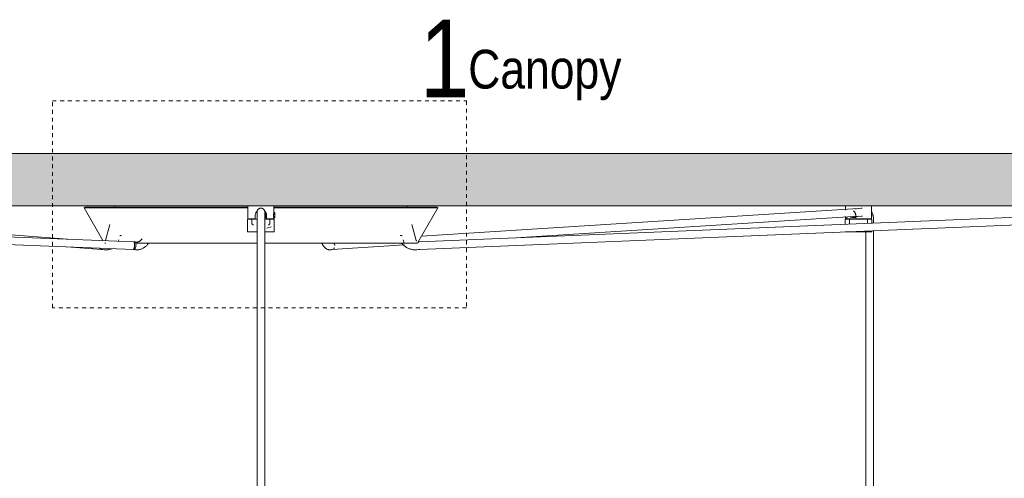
# Model space of a CAD drawing. Header units: millimetres. Extents: x 5395 to 10097, y 397 to 7363.
# Tile 5 of 8: x 6408 to 7169, y 1789 to 2144. Entities that reach past the tile are written whole.
import ezdxf

# ---------------------------------------------------------------- set-up
doc = ezdxf.new("R2010")
doc.units = ezdxf.units.MM
doc.linetypes.add('Dash', pattern=[6, 3, -3])
doc.layers.add('A-ANNO-DIMS', color=7, linetype='Dash', lineweight=9, true_color=0xd2d2d2)
for name, color, linetype, lineweight in [('A-CLNG', 7, 'Continuous', 9), ('E-LITE-EQPM', 7, 'Continuous', 20), ('G-ANNO-TEXT', 7, 'Continuous', 9)]:
    doc.layers.add(name, color=color, linetype=linetype, lineweight=lineweight)
doc.styles.add('Arial Narrow_1', font='ARIALN.TTF', dxfattribs={"height": 60})
doc.styles.add('Arial Narrow_2', font='ARIALN.TTF', dxfattribs={"height": 30})

# ---------------------------------------------------------------- blocks, each defined once
blk = doc.blocks.new('68593-5L_ 68594-5L KOMBO200 - 64314-44-5L SAMBA Black_ribbon beige pendant lamp ø450-5L-712902-Alzado_PDF')
at = {"layer": 'E-LITE-EQPM', "lineweight": 9}
for p, q in [((6495.75, 1972.23), (5852.86, 1997.7)), ((6444.49, 1974.26), (6131.37, 1997.95)), ((6458.28, 1998.89), (6457.42, 1998.39)), ((6457.42, 1998.39), (6471.99, 1973.17)), ((6457.42, 1998.39), (6584.2, 1998.39)), ((6458.28, 1998.89), (6584.16, 1998.89)), ((6481.1, 1999.42), (6480.96, 1998.89)), ((6482, 2000), (6481.86, 2000)), ((6584.11, 2000), (6584.11, 1990)), ((6584.11, 2000), (6594.11, 2000)), ((6591.11, 1995.21), (6591.11, 1995.21)), ((6591.11, 1994.95), (6591.11, 1986.75)), ((6594.11, 2000), (6604.11, 2000)), ((6597.85, 1994.8), (6597.05, 1994)), ((6597.11, 1995.21), (6597.11, 1995.21)), ((6597.11, 1986.75), (6597.11, 1994.95)), ((6597.85, 1990.8), (6597.85, 1994.8)), ((6604.85, 1994.8), (6603.83, 1994.8)), ((6604.11, 1994.8), (6604.11, 2000)), ((6604.12, 1998.39), (6730.8, 1998.39)), ((6604.13, 1998.89), (6729.94, 1998.89)), ((6604.85, 1994.8), (6604.85, 1990.8)), ((6706.22, 2000), (6706.36, 2000)), ((6707.26, 1998.89), (6707.12, 1999.42)), ((6715.3, 1971.57), (6730.8, 1998.39)), ((7333.84, 1997.63), (6716.5, 1972.23)), ((7055.7, 1997.95), (6718.23, 1976.63)), ((6730.8, 1998.39), (6729.94, 1998.89)), ((7045.88, 2000), (7045.88, 1996.77)), ((7065.89, 1990), (7065.89, 2000)), ((5853.01, 1991.69), (6495.51, 1966.24)), ((6583.82, 1989.27), (6583.82, 1979.77)), ((6589.75, 1990), (6584.79, 1990)), ((6587.18, 1990), (6587.18, 1986)), ((6591.06, 1989.77), (6589.05, 1989.77)), ((6589.65, 1989.77), (6591.06, 1989.77)), ((6589.75, 1990), (6589.75, 1992.66)), ((6589.75, 1989.74), (6589.75, 1990)), ((6591.11, 1989.48), (6591.11, 1983.84)), ((6597.07, 1991.58), (6597.85, 1990.8)), ((6597.11, 1983.84), (6597.11, 1989.48)), ((6597.56, 1989.77), (6598.56, 1989.77)), ((6599.17, 1989.77), (6597.56, 1989.77)), ((6597.85, 1990.8), (6598.47, 1990.8)), ((6598.47, 1992.66), (6598.47, 1990)), ((6598.47, 1990), (6598.47, 1989.74)), ((6603.45, 1990), (6598.47, 1990)), ((6601.04, 1986), (6601.04, 1990)), ((6603.61, 1990.8), (6604.85, 1990.8)), ((6604.85, 1993.28), (6603.93, 1993.28)), ((6604.11, 1990), (6604.11, 1990.8)), ((6604.4, 1979.77), (6604.4, 1989.27)), ((6604.85, 1991.52), (6604.85, 1991.82)), ((6716.74, 1966.24), (7334.25, 1991.64)), ((6794.86, 1975.46), (7056.07, 1991.96)), ((7045.59, 1989.27), (7045.59, 1985.77)), ((7045.88, 1991.76), (7045.88, 1990)), ((7046.92, 1990), (7046.29, 1990)), ((7046.92, 1990), (7046.92, 1991.38)), ((7049.13, 1990), (7046.92, 1990)), ((7049.66, 1989.77), (7048.93, 1989.77)), ((7048.95, 1990), (7048.95, 1986)), ((7049.13, 1989.74), (7049.13, 1990)), ((7049.6, 1990.8), (7052.94, 1990.8)), ((7054.52, 1989.77), (7051.65, 1989.77)), ((7053.79, 1992.66), (7053.79, 1990)), ((7065.74, 1990), (7053.79, 1990)), ((7055.76, 1990), (7055.76, 1989.77)), ((7056.01, 1990), (7056.01, 1989.77)), ((7062.64, 1989.73), (7062.64, 1990)), ((7062.82, 1986.48), (7062.82, 1990)), ((7063.66, 1989.77), (7063.44, 1989.77)), ((7066.18, 1986.75), (7066.18, 1989.27)), ((7067.59, 1986.75), (7067.59, 1989.48)), ((6477.36, 1985.46), (6474.08, 1973.22)), ((6583.82, 1979.77), (6591.02, 1979.77)), ((6587.18, 1986), (6588.36, 1985)), ((6591.11, 1983.84), (6591.11, 1580)), ((6597.11, 1580), (6597.11, 1983.84)), ((6597.2, 1979.77), (6604.4, 1979.77)), ((6598.65, 1982.73), (6601.89, 1983.84)), ((6599.86, 1985), (6601.04, 1986)), ((6714.14, 1973.22), (6710.86, 1985.46)), ((7045.63, 1979.77), (7049.56, 1979.77)), ((7049.56, 1979.77), (7066.18, 1979.77)), ((7061.59, 1979.77), (7061.59, 1679.97)), ((7066.18, 1979.77), (7066.18, 1980.61)), ((7067.59, 1680), (7067.59, 1980.67)), ((6473.87, 1971.07), (6474.16, 1971.07)), ((6484.21, 1973.74), (6483.93, 1972.7)), ((6485.94, 1977.09), (6486.2, 1977.09)), ((6497.05, 1972.11), (6495.92, 1972.22)), ((6497.84, 1971.99), (6496.03, 1972.21)), ((6702.16, 1977.09), (6702.34, 1977.09)), ((6704.72, 1971.07), (6704.01, 1973.74)), ((6716.32, 1972.22), (6715.61, 1972.15)), ((6716.34, 1972.22), (6715.61, 1972.15)), ((6444.14, 1968.27), (6470.96, 1966.24)), ((6470.62, 1966.29), (6471.19, 1966.18)), ((6470.8, 1966.25), (6473.07, 1966.03)), ((6495.31, 1966.26), (6497.13, 1966.04)), ((6495.34, 1966.25), (6496.47, 1966.14)), ((6648.41, 1966.08), (6649.42, 1966.3)), ((6648.56, 1966.16), (6649.28, 1966.27)), ((6649.01, 1966.24), (6704.95, 1969.77)), ((6714.66, 1966.03), (6716.92, 1966.25)), ((6715.86, 1966.14), (6716.93, 1966.25))]:
    blk.add_line(p, q, dxfattribs=at)
at = {"layer": 'E-LITE-EQPM', "lineweight": 9, "flags": 128}
for points in [[(6481.1, 1999.42), (6481.11, 1999.45), (6481.12, 1999.48), (6481.13, 1999.51), (6481.14, 1999.54), (6481.15, 1999.57), (6481.17, 1999.6), (6481.18, 1999.62), (6481.2, 1999.65), (6481.22, 1999.67), (6481.24, 1999.7), (6481.26, 1999.72), (6481.28, 1999.75), (6481.3, 1999.77), (6481.32, 1999.79), (6481.35, 1999.81), (6481.37, 1999.83), (6481.39, 1999.85), (6481.42, 1999.87), (6481.45, 1999.89), (6481.47, 1999.9), (6481.5, 1999.92), (6481.53, 1999.93), (6481.56, 1999.94), (6481.59, 1999.95), (6481.62, 1999.96), (6481.65, 1999.97), (6481.68, 1999.98), (6481.71, 1999.99), (6481.74, 1999.99), (6481.77, 2000), (6481.8, 2000), (6481.83, 2000), (6481.85, 2000)], [(6538.29, 1999.99), (6538.32, 2000), (6538.34, 2000), (6538.36, 2000)], [(6591.11, 1995.21), (6591.11, 1995.33), (6591.12, 1995.45), (6591.13, 1995.57), (6591.15, 1995.69), (6591.17, 1995.81), (6591.2, 1995.93), (6591.23, 1996.04), (6591.26, 1996.16), (6591.3, 1996.27), (6591.35, 1996.38), (6591.39, 1996.49), (6591.45, 1996.6), (6591.51, 1996.7), (6591.57, 1996.81), (6591.63, 1996.91), (6591.7, 1997.01), (6591.78, 1997.1), (6591.85, 1997.19), (6591.93, 1997.28), (6592.02, 1997.37), (6592.11, 1997.45), (6592.2, 1997.53), (6592.29, 1997.6), (6592.39, 1997.67), (6592.49, 1997.74), (6592.59, 1997.8), (6592.7, 1997.86), (6592.8, 1997.91), (6592.91, 1997.96), (6593.02, 1998.01), (6593.13, 1998.05), (6593.25, 1998.09), (6593.36, 1998.12), (6593.48, 1998.15), (6593.6, 1998.17), (6593.72, 1998.19), (6593.84, 1998.2), (6593.96, 1998.21), (6594.08, 1998.21), (6594.11, 1998.21)], [(6591.11, 1995.21), (6591.11, 1995.13), (6591.11, 1995.04), (6591.11, 1994.94), (6591.11, 1994.83), (6591.11, 1994.72), (6591.11, 1994.59), (6591.11, 1994.46), (6591.11, 1994.32), (6591.11, 1994.17), (6591.11, 1994.01), (6591.11, 1993.85), (6591.11, 1993.68), (6591.11, 1993.5), (6591.11, 1993.32), (6591.11, 1993.13), (6591.11, 1992.93), (6591.11, 1992.73), (6591.11, 1992.53), (6591.11, 1992.31), (6591.11, 1992.1), (6591.11, 1991.88), (6591.11, 1991.66), (6591.11, 1991.43), (6591.11, 1991.2), (6591.11, 1990.96), (6591.11, 1990.73), (6591.11, 1990.49), (6591.11, 1990.25), (6591.11, 1990.01), (6591.11, 1989.77), (6591.11, 1989.53), (6591.11, 1989.48)], [(6591.11, 1994.62), (6591.11, 1995.02), (6591.11, 1995.2), (6591.11, 1995.21)], [(6594.11, 1998.21), (6594.23, 1998.21), (6594.35, 1998.2), (6594.47, 1998.19), (6594.59, 1998.18), (6594.71, 1998.15), (6594.82, 1998.13), (6594.94, 1998.1), (6595.05, 1998.06), (6595.17, 1998.02), (6595.28, 1997.98), (6595.39, 1997.93), (6595.49, 1997.88), (6595.6, 1997.82), (6595.7, 1997.76), (6595.8, 1997.69), (6595.9, 1997.62), (6596, 1997.55), (6596.09, 1997.47), (6596.18, 1997.39), (6596.26, 1997.3), (6596.34, 1997.22), (6596.42, 1997.13), (6596.5, 1997.03), (6596.57, 1996.93), (6596.63, 1996.84), (6596.7, 1996.73), (6596.75, 1996.63), (6596.81, 1996.52), (6596.86, 1996.41), (6596.91, 1996.3), (6596.95, 1996.19), (6596.98, 1996.07), (6597.02, 1995.96), (6597.04, 1995.84), (6597.07, 1995.72), (6597.08, 1995.61), (6597.1, 1995.49), (6597.11, 1995.37), (6597.11, 1995.25), (6597.11, 1995.21)], [(6597.11, 1995.21), (6597.11, 1995.11), (6597.11, 1994.78), (6597.11, 1994.62)], [(6597.11, 1989.48), (6597.11, 1989.73), (6597.11, 1989.97), (6597.11, 1990.21), (6597.11, 1990.45), (6597.11, 1990.68), (6597.11, 1990.92), (6597.11, 1991.15), (6597.11, 1991.38), (6597.11, 1991.61), (6597.11, 1991.84), (6597.11, 1992.06), (6597.11, 1992.27), (6597.11, 1992.49), (6597.11, 1992.69), (6597.11, 1992.89), (6597.11, 1993.09), (6597.11, 1993.28), (6597.11, 1993.47), (6597.11, 1993.65), (6597.11, 1993.82), (6597.11, 1993.98), (6597.11, 1994.14), (6597.11, 1994.29), (6597.11, 1994.43), (6597.11, 1994.57), (6597.11, 1994.69), (6597.11, 1994.81), (6597.11, 1994.92), (6597.11, 1995.02), (6597.11, 1995.11), (6597.11, 1995.2), (6597.11, 1995.21)], [(6649.86, 2000), (6649.88, 2000), (6649.9, 2000), (6649.93, 1999.99)], [(6706.36, 2000), (6706.4, 2000), (6706.43, 2000), (6706.46, 1999.99), (6706.49, 1999.99), (6706.52, 1999.98), (6706.55, 1999.98), (6706.58, 1999.97), (6706.61, 1999.96), (6706.64, 1999.95), (6706.67, 1999.94), (6706.7, 1999.93), (6706.73, 1999.91), (6706.75, 1999.9), (6706.78, 1999.88), (6706.81, 1999.86), (6706.83, 1999.85), (6706.86, 1999.83), (6706.88, 1999.81), (6706.9, 1999.79), (6706.92, 1999.76), (6706.95, 1999.74), (6706.97, 1999.72), (6706.99, 1999.69), (6707, 1999.67), (6707.02, 1999.64), (6707.04, 1999.61), (6707.05, 1999.59), (6707.07, 1999.56), (6707.08, 1999.53), (6707.09, 1999.5), (6707.1, 1999.47), (6707.11, 1999.44), (6707.12, 1999.42)], [(7058.74, 1998.12), (7057.97, 1998.1), (7054.43, 1997.75), (7053.22, 1997.58)], [(7065.72, 1995.82), (7065.9, 1995.57), (7066.07, 1995.31), (7066.22, 1995.05), (7066.37, 1994.78), (7066.5, 1994.5), (7066.63, 1994.22), (7066.75, 1993.94), (7066.87, 1993.65), (7066.97, 1993.36), (7067.06, 1993.06), (7067.15, 1992.77), (7067.23, 1992.46), (7067.3, 1992.16), (7067.36, 1991.85), (7067.42, 1991.55), (7067.47, 1991.24), (7067.51, 1990.92), (7067.54, 1990.61), (7067.56, 1990.3), (7067.58, 1989.98), (7067.59, 1989.67), (7067.59, 1989.48)], [(6583.82, 1989.27), (6583.82, 1989.29), (6583.82, 1989.31), (6583.82, 1989.33), (6583.82, 1989.35), (6583.83, 1989.37), (6583.83, 1989.39), (6583.84, 1989.41), (6583.84, 1989.43), (6583.85, 1989.45), (6583.86, 1989.47), (6583.86, 1989.48), (6583.87, 1989.5), (6583.88, 1989.52), (6583.89, 1989.54), (6583.9, 1989.55), (6583.92, 1989.57), (6583.93, 1989.59), (6583.94, 1989.6), (6583.96, 1989.62), (6583.97, 1989.63), (6583.98, 1989.65), (6584, 1989.66), (6584.02, 1989.67), (6584.03, 1989.68), (6584.05, 1989.69), (6584.07, 1989.7), (6584.08, 1989.71), (6584.1, 1989.72), (6584.12, 1989.73), (6584.14, 1989.74), (6584.16, 1989.75), (6584.18, 1989.75), (6584.2, 1989.76), (6584.22, 1989.76), (6584.24, 1989.77), (6584.26, 1989.77), (6584.28, 1989.77), (6584.3, 1989.77), (6584.32, 1989.77), (6584.32, 1989.77)], [(6591.03, 1989.77), (6590.66, 1989.77), (6590.3, 1989.77), (6589.94, 1989.77), (6589.59, 1989.77), (6589.25, 1989.77), (6588.91, 1989.77), (6588.58, 1989.77), (6588.26, 1989.77), (6587.95, 1989.77), (6587.65, 1989.77), (6587.37, 1989.77), (6587.09, 1989.77), (6586.82, 1989.77), (6586.57, 1989.77), (6586.32, 1989.77), (6586.09, 1989.77), (6585.87, 1989.77), (6585.67, 1989.77), (6585.48, 1989.77), (6585.3, 1989.77), (6585.14, 1989.77), (6584.99, 1989.77), (6584.85, 1989.77), (6584.73, 1989.77), (6584.63, 1989.77), (6584.54, 1989.77), (6584.46, 1989.77), (6584.4, 1989.77), (6584.36, 1989.77), (6584.33, 1989.77), (6584.32, 1989.77), (6584.32, 1989.77)], [(6584.32, 1989.77), (6584.33, 1989.77), (6584.35, 1989.77), (6584.39, 1989.77), (6584.45, 1989.77), (6584.52, 1989.77), (6584.6, 1989.77), (6584.7, 1989.77), (6584.82, 1989.77), (6584.95, 1989.77), (6585.09, 1989.77), (6585.25, 1989.77), (6585.43, 1989.77), (6585.61, 1989.77), (6585.82, 1989.77), (6586.03, 1989.77), (6586.26, 1989.77), (6586.5, 1989.77), (6586.75, 1989.77), (6587.01, 1989.77), (6587.29, 1989.77), (6587.47, 1989.77)], [(6589.84, 1989.77), (6590.2, 1989.77), (6590.56, 1989.77), (6590.93, 1989.77), (6591.11, 1989.77)], [(6603.9, 1989.77), (6603.89, 1989.77), (6603.87, 1989.77), (6603.83, 1989.77), (6603.77, 1989.77), (6603.7, 1989.77), (6603.62, 1989.77), (6603.52, 1989.77), (6603.4, 1989.77), (6603.27, 1989.77), (6603.12, 1989.77), (6602.96, 1989.77), (6602.79, 1989.77), (6602.6, 1989.77), (6602.4, 1989.77), (6602.19, 1989.77), (6601.96, 1989.77), (6601.72, 1989.77), (6601.47, 1989.77), (6601.2, 1989.77), (6600.93, 1989.77), (6600.64, 1989.77), (6600.35, 1989.77), (6600.04, 1989.77), (6599.72, 1989.77), (6599.4, 1989.77), (6599.06, 1989.77), (6598.72, 1989.77), (6598.37, 1989.77), (6598.02, 1989.77), (6597.66, 1989.77), (6597.29, 1989.77), (6597.1, 1989.77)], [(6597.19, 1989.77), (6597.56, 1989.77), (6597.92, 1989.77), (6598.28, 1989.77), (6598.47, 1989.77)], [(6600.85, 1989.77), (6601.13, 1989.77), (6601.4, 1989.77), (6601.65, 1989.77), (6601.9, 1989.77), (6602.13, 1989.77), (6602.35, 1989.77), (6602.55, 1989.77), (6602.74, 1989.77), (6602.92, 1989.77), (6603.08, 1989.77), (6603.23, 1989.77), (6603.37, 1989.77), (6603.49, 1989.77), (6603.59, 1989.77), (6603.68, 1989.77), (6603.75, 1989.77), (6603.81, 1989.77), (6603.86, 1989.77), (6603.88, 1989.77), (6603.9, 1989.77), (6603.9, 1989.77)], [(6603.9, 1989.77), (6603.92, 1989.77), (6603.94, 1989.77), (6603.96, 1989.77), (6603.98, 1989.77), (6604, 1989.76), (6604.02, 1989.76), (6604.04, 1989.75), (6604.06, 1989.75), (6604.08, 1989.74), (6604.09, 1989.73), (6604.11, 1989.73), (6604.13, 1989.72), (6604.15, 1989.71), (6604.17, 1989.7), (6604.18, 1989.69), (6604.2, 1989.67), (6604.21, 1989.66), (6604.23, 1989.65), (6604.24, 1989.64), (6604.26, 1989.62), (6604.27, 1989.61), (6604.29, 1989.59), (6604.3, 1989.58), (6604.31, 1989.56), (6604.32, 1989.54), (6604.33, 1989.52), (6604.34, 1989.51), (6604.35, 1989.49), (6604.36, 1989.47), (6604.37, 1989.45), (6604.37, 1989.43), (6604.38, 1989.41), (6604.39, 1989.39), (6604.39, 1989.38), (6604.39, 1989.36), (6604.4, 1989.34), (6604.4, 1989.32), (6604.4, 1989.3), (6604.4, 1989.27), (6604.4, 1989.27)], [(7045.59, 1989.27), (7045.59, 1989.29), (7045.59, 1989.31), (7045.6, 1989.33), (7045.6, 1989.35), (7045.6, 1989.37), (7045.61, 1989.39), (7045.61, 1989.41), (7045.62, 1989.43), (7045.62, 1989.45), (7045.63, 1989.47), (7045.64, 1989.48), (7045.65, 1989.5), (7045.66, 1989.52), (7045.67, 1989.54), (7045.68, 1989.55), (7045.69, 1989.57), (7045.7, 1989.59), (7045.72, 1989.6), (7045.73, 1989.62), (7045.75, 1989.63), (7045.76, 1989.65), (7045.78, 1989.66), (7045.79, 1989.67), (7045.81, 1989.68), (7045.82, 1989.69), (7045.84, 1989.7), (7045.86, 1989.71), (7045.88, 1989.72), (7045.9, 1989.73), (7045.91, 1989.74), (7045.93, 1989.75), (7045.95, 1989.75), (7045.97, 1989.76), (7045.99, 1989.76), (7046.01, 1989.77), (7046.03, 1989.77), (7046.05, 1989.77), (7046.07, 1989.77), (7046.09, 1989.77), (7046.1, 1989.77)], [(7049.87, 1989.77), (7049.57, 1989.77), (7049.27, 1989.77), (7048.99, 1989.77), (7048.72, 1989.77), (7048.46, 1989.77), (7048.21, 1989.77), (7047.97, 1989.77), (7047.75, 1989.77), (7047.54, 1989.77), (7047.34, 1989.77), (7047.16, 1989.77), (7046.99, 1989.77), (7046.83, 1989.77), (7046.69, 1989.77), (7046.56, 1989.77), (7046.45, 1989.77), (7046.35, 1989.77), (7046.27, 1989.77), (7046.21, 1989.77), (7046.16, 1989.77), (7046.12, 1989.77), (7046.1, 1989.77), (7046.1, 1989.77)], [(7046.1, 1989.77), (7046.1, 1989.77), (7046.13, 1989.77), (7046.17, 1989.77), (7046.22, 1989.77), (7046.29, 1989.77), (7046.38, 1989.77), (7046.48, 1989.77), (7046.59, 1989.77), (7046.72, 1989.77), (7046.87, 1989.77), (7047.03, 1989.77), (7047.2, 1989.77), (7047.39, 1989.77), (7047.59, 1989.77), (7047.81, 1989.77), (7048.03, 1989.77), (7048.27, 1989.77), (7048.53, 1989.77), (7048.79, 1989.77), (7049.07, 1989.77)], [(7065.67, 1989.77), (7065.67, 1989.77), (7065.64, 1989.77), (7065.6, 1989.77), (7065.55, 1989.77), (7065.48, 1989.77), (7065.39, 1989.77), (7065.29, 1989.77), (7065.18, 1989.77), (7065.05, 1989.77), (7064.9, 1989.77), (7064.74, 1989.77), (7064.57, 1989.77), (7064.38, 1989.77), (7064.18, 1989.77), (7063.96, 1989.77), (7063.74, 1989.77), (7063.5, 1989.77), (7063.24, 1989.77), (7062.98, 1989.77), (7062.7, 1989.77), (7062.42, 1989.77), (7062.12, 1989.77), (7061.81, 1989.77), (7061.5, 1989.77), (7061.17, 1989.77), (7060.84, 1989.77), (7060.5, 1989.77), (7060.15, 1989.77), (7059.79, 1989.77), (7059.43, 1989.77), (7059.06, 1989.77), (7058.69, 1989.77), (7058.31, 1989.77), (7057.93, 1989.77), (7057.55, 1989.77), (7057.16, 1989.77), (7056.77, 1989.77), (7056.38, 1989.77), (7055.99, 1989.77), (7055.6, 1989.77), (7055.21, 1989.77), (7054.82, 1989.77), (7054.43, 1989.77), (7054.04, 1989.77), (7053.66, 1989.77), (7053.28, 1989.77), (7052.91, 1989.77), (7052.54, 1989.77), (7052.17, 1989.77), (7051.81, 1989.77), (7051.46, 1989.77), (7051.11, 1989.77), (7050.78, 1989.77), (7050.45, 1989.77), (7050.12, 1989.77), (7049.87, 1989.77)], [(7059.15, 1992.14), (7058.36, 1992.11), (7055.2, 1991.8), (7054.13, 1991.65)], [(7062.78, 1989.77), (7063.05, 1989.77), (7063.31, 1989.77)], [(7063.59, 1989.77), (7063.8, 1989.77), (7064.02, 1989.77), (7064.23, 1989.77), (7064.43, 1989.77), (7064.61, 1989.77), (7064.78, 1989.77), (7064.94, 1989.77), (7065.08, 1989.77), (7065.21, 1989.77), (7065.32, 1989.77), (7065.42, 1989.77), (7065.5, 1989.77), (7065.56, 1989.77), (7065.61, 1989.77), (7065.65, 1989.77), (7065.67, 1989.77), (7065.67, 1989.77)], [(7065.67, 1989.77), (7065.69, 1989.77), (7065.71, 1989.77), (7065.73, 1989.77), (7065.75, 1989.77), (7065.77, 1989.76), (7065.79, 1989.76), (7065.81, 1989.75), (7065.83, 1989.75), (7065.85, 1989.74), (7065.87, 1989.73), (7065.89, 1989.73), (7065.91, 1989.72), (7065.92, 1989.71), (7065.94, 1989.7), (7065.96, 1989.69), (7065.97, 1989.67), (7065.99, 1989.66), (7066.01, 1989.65), (7066.02, 1989.64), (7066.04, 1989.62), (7066.05, 1989.61), (7066.06, 1989.59), (7066.07, 1989.58), (7066.09, 1989.56), (7066.1, 1989.54), (7066.11, 1989.52), (7066.12, 1989.51), (7066.13, 1989.49), (7066.14, 1989.47), (7066.14, 1989.45), (7066.15, 1989.43), (7066.16, 1989.41), (7066.16, 1989.39), (7066.17, 1989.38), (7066.17, 1989.36), (7066.17, 1989.34), (7066.18, 1989.32), (7066.18, 1989.3), (7066.18, 1989.27), (7066.18, 1989.27)], [(6473.78, 1971.07), (6473.74, 1971.07), (6473.7, 1971.07), (6473.66, 1971.08), (6473.62, 1971.08), (6473.58, 1971.09), (6473.54, 1971.1), (6473.5, 1971.11), (6473.46, 1971.12), (6473.42, 1971.13), (6473.39, 1971.15)], [(6473.61, 1972.86), (6473.63, 1972.86), (6473.65, 1972.86), (6473.66, 1972.86), (6473.68, 1972.86), (6473.7, 1972.87), (6473.72, 1972.87), (6473.74, 1972.87), (6473.76, 1972.88), (6473.78, 1972.89), (6473.8, 1972.89), (6473.81, 1972.9)], [(6473.93, 1971.07), (6473.78, 1971.07), (6473.78, 1971.07)], [(6474.03, 1973.1), (6474.04, 1973.11), (6474.05, 1973.13), (6474.05, 1973.15), (6474.06, 1973.17), (6474.07, 1973.19), (6474.07, 1973.2), (6474.08, 1973.22)], [(6485.09, 1976.71), (6485.11, 1976.74), (6485.14, 1976.77), (6485.17, 1976.8), (6485.19, 1976.83), (6485.22, 1976.86), (6485.25, 1976.88), (6485.28, 1976.9), (6485.32, 1976.93), (6485.35, 1976.95), (6485.38, 1976.97), (6485.42, 1976.98), (6485.45, 1977), (6485.49, 1977.02), (6485.52, 1977.03), (6485.56, 1977.04), (6485.6, 1977.05), (6485.64, 1977.06), (6485.67, 1977.07), (6485.71, 1977.08), (6485.75, 1977.08), (6485.79, 1977.09), (6485.83, 1977.09)], [(6486.41, 1977.09), (6486.06, 1977.09), (6485.88, 1977.09)], [(6497.59, 1971.07), (6500.54, 1971.07), (6503.64, 1971.07), (6506.89, 1971.07), (6510.27, 1971.07), (6513.79, 1971.07), (6517.44, 1971.07), (6521.21, 1971.07), (6525.1, 1971.07), (6529.09, 1971.07), (6533.19, 1971.07), (6537.39, 1971.07), (6541.68, 1971.07), (6546.05, 1971.07), (6550.51, 1971.07), (6555.03, 1971.07), (6559.61, 1971.07), (6564.25, 1971.07), (6568.93, 1971.07), (6573.66, 1971.07), (6578.41, 1971.07), (6583.2, 1971.07), (6588, 1971.07), (6591.11, 1971.07)], [(6498.27, 1971.97), (6498.09, 1971.97), (6497.91, 1971.99), (6497.84, 1971.99)], [(6502.22, 1974.49), (6502.06, 1974.26), (6501.9, 1974.03), (6501.73, 1973.82), (6501.56, 1973.62), (6501.39, 1973.44), (6501.21, 1973.26), (6501.03, 1973.1), (6500.85, 1972.94), (6500.66, 1972.8), (6500.48, 1972.67), (6500.29, 1972.56), (6500.1, 1972.45), (6499.92, 1972.36), (6499.73, 1972.27), (6499.55, 1972.2), (6499.36, 1972.14), (6499.18, 1972.08), (6498.99, 1972.04), (6498.81, 1972.01), (6498.63, 1971.99), (6498.44, 1971.97), (6498.27, 1971.97)], [(6498.27, 1965.97), (6498.76, 1965.98), (6499.25, 1966.02), (6499.74, 1966.08), (6500.22, 1966.17), (6500.7, 1966.28), (6501.17, 1966.42), (6501.63, 1966.57), (6502.09, 1966.75), (6502.54, 1966.96), (6502.98, 1967.18), (6503.4, 1967.43), (6503.82, 1967.69), (6504.22, 1967.97), (6504.62, 1968.28), (6505, 1968.59), (6505.36, 1968.93), (6505.72, 1969.28), (6506.06, 1969.65), (6506.38, 1970.03), (6506.69, 1970.42), (6506.99, 1970.83), (6507.16, 1971.08)], [(6597.11, 1971.07), (6598.92, 1971.07), (6603.73, 1971.07), (6608.51, 1971.07), (6613.28, 1971.07), (6618.02, 1971.07), (6622.71, 1971.07), (6627.36, 1971.07), (6631.96, 1971.07), (6636.5, 1971.07), (6640.97, 1971.07), (6645.36, 1971.07), (6649.68, 1971.07), (6653.9, 1971.07), (6658.03, 1971.07), (6662.05, 1971.07), (6665.97, 1971.07), (6669.77, 1971.07), (6673.46, 1971.07), (6677.01, 1971.07), (6680.43, 1971.07), (6683.71, 1971.07), (6686.86, 1971.07), (6689.85, 1971.07), (6692.69, 1971.07), (6695.37, 1971.07), (6697.89, 1971.07), (6700.24, 1971.07), (6702.42, 1971.07), (6704.43, 1971.07), (6706.27, 1971.07), (6707.92, 1971.07), (6709.39, 1971.07), (6710.68, 1971.07), (6711.78, 1971.07), (6712.69, 1971.07), (6713.42, 1971.07), (6713.95, 1971.07), (6714.29, 1971.07), (6714.44, 1971.07), (6714.44, 1971.07)], [(6647.34, 1965.97), (6646.88, 1965.99), (6646.42, 1966.05), (6645.98, 1966.16), (6645.55, 1966.3), (6645.14, 1966.47), (6644.76, 1966.67), (6644.39, 1966.89), (6644.05, 1967.13), (6643.73, 1967.39), (6643.43, 1967.67), (6643.15, 1967.96), (6642.88, 1968.27), (6642.63, 1968.58), (6642.39, 1968.91), (6642.17, 1969.24), (6641.96, 1969.59), (6641.76, 1969.95), (6641.57, 1970.31), (6641.39, 1970.69), (6641.23, 1971.07)], [(6702.27, 1977.09), (6702.02, 1977.09), (6701.77, 1977.09)], [(6702.4, 1977.09), (6702.44, 1977.09), (6702.48, 1977.08), (6702.52, 1977.08), (6702.55, 1977.07), (6702.59, 1977.06), (6702.63, 1977.05), (6702.67, 1977.04), (6702.7, 1977.03), (6702.74, 1977.01), (6702.78, 1977), (6702.81, 1976.98), (6702.85, 1976.96), (6702.88, 1976.94), (6702.91, 1976.92), (6702.94, 1976.9), (6702.97, 1976.87), (6703, 1976.85), (6703.03, 1976.82), (6703.06, 1976.79), (6703.09, 1976.77), (6703.11, 1976.74), (6703.14, 1976.71)], [(6703.01, 1970.97), (6703.37, 1970.55), (6703.73, 1970.15), (6704.12, 1969.76), (6704.51, 1969.39), (6704.93, 1969.04), (6705.35, 1968.7), (6705.79, 1968.38), (6706.24, 1968.07), (6706.71, 1967.79), (6707.18, 1967.52), (6707.66, 1967.28), (6708.16, 1967.05), (6708.66, 1966.85), (6709.17, 1966.66), (6709.69, 1966.5), (6710.21, 1966.36), (6710.74, 1966.24), (6711.27, 1966.14), (6711.81, 1966.07), (6712.35, 1966.01), (6712.89, 1965.98), (6713.4, 1965.97)], [(6714.44, 1971.07), (6714.35, 1971.07), (6714.06, 1971.07), (6713.58, 1971.07), (6712.91, 1971.07), (6712.04, 1971.07), (6710.99, 1971.07), (6709.76, 1971.07), (6708.33, 1971.07), (6707.63, 1971.07)], [(6714.14, 1973.22), (6714.15, 1973.2), (6714.15, 1973.18), (6714.16, 1973.16), (6714.17, 1973.14), (6714.17, 1973.13), (6714.18, 1973.11), (6714.19, 1973.09), (6714.2, 1973.08), (6714.21, 1973.06), (6714.23, 1973.04), (6714.24, 1973.03), (6714.25, 1973.01), (6714.27, 1973), (6714.28, 1972.99), (6714.29, 1972.97), (6714.31, 1972.96), (6714.32, 1972.95), (6714.34, 1972.94), (6714.36, 1972.93), (6714.37, 1972.92), (6714.39, 1972.91), (6714.41, 1972.9), (6714.43, 1972.89), (6714.44, 1972.88), (6714.46, 1972.88), (6714.48, 1972.87), (6714.5, 1972.87), (6714.52, 1972.86), (6714.54, 1972.86), (6714.56, 1972.86), (6714.58, 1972.86), (6714.6, 1972.86), (6714.61, 1972.86)], [(6715.3, 1971.57), (6715.28, 1971.53), (6715.26, 1971.5), (6715.24, 1971.47), (6715.21, 1971.44), (6715.19, 1971.4), (6715.16, 1971.38), (6715.13, 1971.35), (6715.1, 1971.32), (6715.07, 1971.29), (6715.04, 1971.27), (6715.01, 1971.25), (6714.98, 1971.22), (6714.94, 1971.2), (6714.91, 1971.18), (6714.87, 1971.17), (6714.84, 1971.15), (6714.8, 1971.14), (6714.76, 1971.12), (6714.72, 1971.11), (6714.69, 1971.1), (6714.65, 1971.09), (6714.61, 1971.08), (6714.57, 1971.08), (6714.53, 1971.07), (6714.49, 1971.07), (6714.45, 1971.07), (6714.44, 1971.07)], [(6473.07, 1966.03), (6473.61, 1965.99), (6474.15, 1965.97), (6474.34, 1965.97)], [(6474.34, 1965.97), (6474.88, 1965.98), (6475.42, 1966.01), (6475.96, 1966.07), (6476.5, 1966.15), (6477.03, 1966.25), (6477.56, 1966.37), (6478.09, 1966.51), (6478.61, 1966.68), (6479.12, 1966.86)], [(6497.13, 1966.04), (6497.62, 1965.99), (6498.11, 1965.97), (6498.27, 1965.97)], [(6647.34, 1965.97), (6647.8, 1965.99), (6648.26, 1966.05), (6648.41, 1966.08)], [(6713.4, 1965.97), (6713.94, 1965.98), (6714.48, 1966.01), (6714.66, 1966.03)]]:
    blk.add_lwpolyline(points, dxfattribs=at)
at = {"layer": 'E-LITE-EQPM', "lineweight": 9}
for centre, major_axis, ratio, start_param, end_param in [((6594.11, 1994.95), (-3, 0), 0.999241, 6.161359, 6.283185), ((6594.11, 1994.62), (-3, 0), 0.99562, 6.168765, 6.256783), ((6594.11, 1994.95), (-3, 0), 0.999241, 0.000002, 0.087701), ((6594.11, 1994.95), (-3, 0), 0.999241, 3.141595, 3.264525), ((6594.11, 1994.62), (-3, 0), 0.99562, 3.167996, 3.256014), ((6594.11, 1994.95), (-3, 0), 0.999241, 3.053896, 3.141593), ((7052.45, 1992.8), (0, 2), 0.614212, 2.176993, 3.141593), ((7052.94, 1992.8), (0, 2), 0.614212, 2.413058, 3.141593), ((7052.94, 1992.8), (0, 2), 0.614212, 3.141593, 3.941611), ((7053.67, 1994.62), (-0.45, 2.97), 0.785685, 2.760248, 2.999262), ((6495.63, 1969.23), (0.12, 3), 0.244886, 4.461244, 6.292885), ((6495.63, 1969.23), (0.29, 2.99), 0.243993, 4.212418, 6.306813), ((6495.67, 1969.23), (0.36, 2.98), 0.622311, 5.83431, 6.283185), ((6496.76, 1969.13), (0.29, 2.99), 0.243993, 3.443309, 6.306813), ((6648.82, 1969.23), (-0.45, 2.97), 0.785685, 5.116443, 5.26156), ((6648.82, 1969.23), (-0.19, 2.99), 0.788548, 5.186206, 5.328502), ((6716.62, 1969.23), (-0.12, 3), 0.398615, 0.28737, 0.507201), ((6716.62, 1969.23), (-0.31, 2.98), 0.397151, 6.242538, 6.504338), ((6716.62, 1969.23), (-0.12, 3), 0.398615, 6.266787, 6.528587), ((6471.19, 1969.23), (0.23, 2.99), 0.871428, 2.422009, 3.020213), ((6471.76, 1969.13), (0.57, 2.95), 0.868205, 2.414447, 3.306641), ((6471.08, 1969.23), (0.29, 2.99), 0.218795, 2.377252, 2.639051), ((6471.08, 1969.23), (0.29, 2.99), 0.218795, 2.90085, 3.16265), ((6471.76, 1969.13), (0.57, 2.95), 0.868205, 3.306641, 3.40746), ((6495.67, 1969.23), (0.36, 2.98), 0.622311, 3.141593, 3.216316), ((6495.63, 1969.23), (0.29, 2.99), 0.243993, 3.16522, 3.416643), ((6495.67, 1969.23), (0.36, 2.98), 0.622311, 3.216316, 3.412539), ((6495.63, 1969.23), (0.12, 3), 0.244886, 3.151292, 3.40348), ((6495.63, 1969.23), (0.29, 2.99), 0.243993, 3.42702, 3.685521), ((6495.63, 1969.23), (0.12, 3), 0.244886, 3.413092, 3.671611), ((6495.63, 1969.23), (0.29, 2.99), 0.243993, 3.688819, 3.948921), ((6495.63, 1969.23), (0.12, 3), 0.244886, 3.674891, 3.934964), ((6495.63, 1969.23), (0.29, 2.99), 0.243993, 3.950619, 4.211497), ((6495.63, 1969.23), (0.12, 3), 0.244886, 3.93669, 4.197541), ((6495.63, 1969.23), (0.12, 3), 0.244886, 4.19849, 4.460289), ((6496.76, 1969.13), (0.29, 2.99), 0.243993, 3.141593, 3.16522), ((6496.76, 1969.13), (0.29, 2.99), 0.243993, 3.16522, 3.42702), ((6495.67, 1969.23), (0.36, 2.98), 0.622311, 4.787112, 5.011949), ((6648.82, 1969.23), (-0.45, 2.97), 0.785685, 3.545646, 3.782751), ((6648.82, 1969.23), (-0.45, 2.97), 0.785685, 3.807446, 3.984778), ((6648.82, 1969.23), (-0.45, 2.97), 0.785685, 4.855667, 5.096278), ((6648.82, 1969.23), (-0.19, 2.99), 0.788548, 4.924407, 5.167816), ((6648.82, 1969.23), (-0.19, 2.99), 0.788548, 4.662607, 4.904079), ((6716.62, 1969.23), (-0.12, 3), 0.398615, 2.970053, 3.125195), ((6716.62, 1969.23), (-0.31, 2.98), 0.397151, 2.938399, 3.100946)]:
    blk.add_ellipse(centre, major_axis=major_axis, ratio=ratio, start_param=start_param, end_param=end_param, dxfattribs=at)
for points, knots in [([(6589.75, 1992.66), (6589.75, 1993), (6589.83, 1993.65), (6590.24, 1994.81), (6590.78, 1995.53), (6591.2, 1995.91)], [0, 0, 0, 0, 0.1428571, 0.2857143, 0.5355581, 0.5355581, 0.5355581, 0.5355581]), ([(6594.11, 1998.21), (6593.58, 1998.21), (6592.53, 1997.92), (6591.51, 1996.89), (6591.09, 1995.73), (6591.09, 1995.03), (6591.16, 1994.69)], [-1, -1, -1, -1, -0.8333333, -0.6666667, -0.5555556, -0.4444444, -0.4444444, -0.4444444, -0.4444444]), ([(6594.11, 1998.21), (6594.46, 1998.21), (6595.16, 1998.08), (6596.09, 1997.55), (6596.77, 1996.73), (6597.08, 1995.86), (6597.12, 1995.16), (6597.09, 1994.82), (6597.06, 1994.69)], [0, 0, 0, 0, 0.1111111, 0.2222222, 0.3333333, 0.4444444, 0.5138889, 0.5545063, 0.5545063, 0.5545063, 0.5545063]), ([(6597.02, 1995.91), (6597.2, 1995.74), (6597.53, 1995.39), (6597.87, 1994.89), (6598.09, 1994.46), (6598.22, 1994.11), (6598.33, 1993.76), (6598.43, 1993.28), (6598.47, 1992.91), (6598.47, 1992.66)], [0.4645965, 0.4645965, 0.4645965, 0.4645965, 0.5714286, 0.6785714, 0.7321429, 0.7857143, 0.8392857, 0.8928571, 1, 1, 1, 1]), ([(7051.93, 1996.22), (7052.24, 1995.98), (7052.71, 1995.53), (7053.16, 1994.89), (7053.38, 1994.46), (7053.53, 1994.11), (7053.65, 1993.76), (7053.76, 1993.28), (7053.79, 1992.91), (7053.79, 1992.66)], [0.3904738, 0.3904738, 0.3904738, 0.3904738, 0.5714286, 0.6785714, 0.7321429, 0.7857143, 0.8392857, 0.8928571, 1, 1, 1, 1]), ([(6604.11, 1990.83), (6604.11, 1990.84), (6604.1, 1990.88), (6604.07, 1991.02), (6604.03, 1991.26), (6603.99, 1991.57), (6603.93, 1992.08), (6603.91, 1992.5), (6603.91, 1992.8)], [0.5486111, 0.5486111, 0.5486111, 0.5486111, 0.5833333, 0.6527778, 0.7222222, 0.7916667, 0.8611111, 1, 1, 1, 1])]:
    blk.add_open_spline(points, degree=3, knots=knots, dxfattribs=at)
blk.add_open_spline([(6603.91, 1992.8), (6603.91, 1992.92), (6603.92, 1993.16), (6603.93, 1993.49), (6603.96, 1993.81), (6603.99, 1994.09), (6604.03, 1994.34), (6604.06, 1994.54), (6604.09, 1994.69), (6604.1, 1994.75), (6604.11, 1994.77)], degree=3, dxfattribs=at)

msp = doc.modelspace()

# ---------------------------------------------------------------- hatches: boundary and pattern name
at = {"layer": 'A-CLNG', "true_color": 0xe8e8e8}
msp.add_hatch(color=254, dxfattribs=at).paths.add_polyline_path([(6595.84, 2000), (7794.95, 2000), (7794.95, 2040.5), (5394.95, 2040.5), (5394.95, 2000), (6595.53, 2000)], flags=0)

# ---------------------------------------------------------------- linework, layer by layer
at = {"layer": 'A-ANNO-DIMS'}
for p, q in [((6432.93, 2081.16), (6752.93, 2081.16)), ((6432.93, 1921.16), (6432.93, 2081.16)), ((6752.93, 2081.16), (6752.93, 1921.16)), ((6752.93, 1921.16), (6432.93, 1921.16))]:
    msp.add_line(p, q, dxfattribs=at)
at = {"layer": 'A-CLNG'}
for p, q in [((5394.95, 2040.5), (7794.95, 2040.5)), ((6584.11, 2000), (5856.02, 2000)), ((7331.83, 2000), (6604.11, 2000))]:
    msp.add_line(p, q, dxfattribs=at)

# ---------------------------------------------------------------- block references
at = {"layer": 'E-LITE-EQPM', "lineweight": 9}
msp.add_blockref('68593-5L_ 68594-5L KOMBO200 - 64314-44-5L SAMBA Black_ribbon beige pendant lamp ø450-5L-712902-Alzado_PDF', (0, 0), dxfattribs=at)

# ---------------------------------------------------------------- texts
at = {"layer": 'G-ANNO-TEXT', "insert": (6716.96, 2144.02), "char_height": 60, "width": 46.8987, "attachment_point": 1, "style": 'Arial Narrow_1'}
msp.add_mtext('1', dxfattribs=at)
at = {"layer": 'G-ANNO-TEXT', "color": 251, "true_color": 0x5b5b5b, "insert": (6754.31, 2120.74), "char_height": 30, "width": 147.9113, "attachment_point": 1, "style": 'Arial Narrow_2'}
msp.add_mtext('Canopy', dxfattribs=at)

doc.saveas('drawing.dxf')
